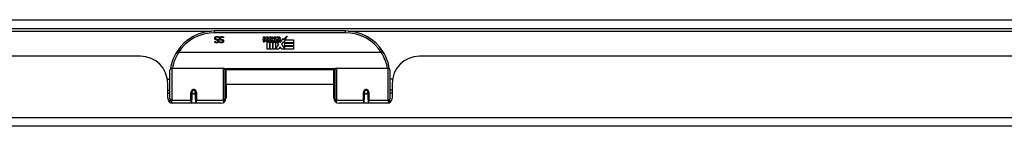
# Model space of a CAD drawing. Header units: inches. Extents: x 17 to 386, y 34 to 183.
# Tile 10 of 139: x 39.28 to 50.52, y 34.19 to 35.4. Entities that reach past the tile are written whole.
import ezdxf

# ---------------------------------------------------------------- set-up
doc = ezdxf.new("R2010")
doc.units = ezdxf.units.IN
doc.header["$MEASUREMENT"] = 0
doc.layers.add('Visible Edges(ANSI)', color=7, linetype='Continuous', lineweight=25)
doc.layers.add('Visible Tangent Edges(ANSI)', color=7, linetype='Continuous', lineweight=25)

msp = doc.modelspace()

# ---------------------------------------------------------------- linework, layer by layer
at = {"layer": 'Visible Edges(ANSI)'}
for p, q in [((16.897, 35.305), (88.699, 35.305)), ((42.995, 35.275), (41.499, 35.275)), ((41.55, 35.195), (41.549, 35.195)), ((41.55, 35.207), (41.55, 35.195)), ((41.604, 35.207), (41.604, 35.195)), ((41.604, 35.195), (41.604, 35.195)), ((42.054, 35.172), (42.061, 35.207)), ((42.061, 35.207), (42.074, 35.207)), ((42.074, 35.207), (42.068, 35.172)), ((42.091, 35.184), (42.095, 35.207)), ((42.095, 35.207), (42.108, 35.207)), ((42.108, 35.207), (42.102, 35.172)), ((42.125, 35.184), (42.129, 35.207)), ((42.129, 35.207), (42.142, 35.207)), ((42.142, 35.207), (42.132, 35.152)), ((42.149, 35.207), (42.165, 35.207)), ((42.162, 35.179), (42.149, 35.207)), ((42.165, 35.207), (42.172, 35.187)), ((42.172, 35.187), (42.175, 35.187)), ((42.175, 35.187), (42.188, 35.207)), ((42.204, 35.207), (42.18, 35.179)), ((42.188, 35.207), (42.204, 35.207)), ((42.203, 35.183), (42.24, 35.183)), ((42.21, 35.195), (42.21, 35.204)), ((42.25, 35.145), (42.282, 35.189)), ((42.282, 35.189), (42.284, 35.175)), ((42.284, 35.175), (42.328, 35.221)), ((42.328, 35.221), (42.303, 35.173)), ((41.505, 35.155), (41.505, 35.155)), ((41.505, 35.144), (41.505, 35.155)), ((41.559, 35.155), (41.56, 35.155)), ((41.559, 35.144), (41.559, 35.155)), ((42.1, 35.068), (42.1, 35.148)), ((42.129, 35.068), (42.1, 35.068)), ((42.118, 35.155), (42.117, 35.149)), ((42.117, 35.149), (42.129, 35.149)), ((42.122, 35.162), (42.119, 35.162)), ((42.121, 35.152), (42.122, 35.162)), ((42.132, 35.152), (42.121, 35.152)), ((42.129, 35.149), (42.129, 35.068)), ((42.134, 35.149), (42.156, 35.149)), ((42.134, 35.068), (42.134, 35.149)), ((42.163, 35.068), (42.134, 35.068)), ((42.138, 35.152), (42.162, 35.179)), ((42.154, 35.152), (42.138, 35.152)), ((42.168, 35.17), (42.154, 35.152)), ((42.156, 35.149), (42.163, 35.16)), ((42.163, 35.16), (42.163, 35.068)), ((42.17, 35.17), (42.168, 35.17)), ((42.168, 35.167), (42.175, 35.149)), ((42.168, 35.068), (42.168, 35.167)), ((42.234, 35.068), (42.168, 35.068)), ((42.177, 35.152), (42.17, 35.17)), ((42.175, 35.149), (42.198, 35.149)), ((42.194, 35.152), (42.177, 35.152)), ((42.18, 35.179), (42.194, 35.152)), ((42.198, 35.149), (42.198, 35.07)), ((42.198, 35.07), (42.234, 35.119)), ((42.234, 35.119), (42.213, 35.148)), ((42.238, 35.174), (42.214, 35.174)), ((42.248, 35.094), (42.234, 35.068)), ((42.243, 35.157), (42.25, 35.145)), ((42.266, 35.068), (42.248, 35.094)), ((42.284, 35.151), (42.264, 35.123)), ((42.264, 35.123), (42.301, 35.069)), ((42.4, 35.068), (42.266, 35.068)), ((42.286, 35.141), (42.284, 35.151)), ((42.301, 35.17), (42.286, 35.141)), ((42.301, 35.141), (42.301, 35.17)), ((42.4, 35.141), (42.301, 35.141)), ((42.301, 35.137), (42.4, 35.137)), ((42.301, 35.105), (42.301, 35.137)), ((42.4, 35.105), (42.301, 35.105)), ((42.301, 35.1), (42.4, 35.1)), ((42.301, 35.069), (42.301, 35.1)), ((42.303, 35.173), (42.4, 35.173)), ((42.4, 35.173), (42.4, 35.141)), ((42.4, 35.137), (42.4, 35.105)), ((42.4, 35.1), (42.4, 35.068)), ((40.654, 34.986), (22.739, 34.986)), ((43.404, 35.03), (41.09, 35.03)), ((61.755, 34.986), (43.84, 34.986)), ((41.012, 34.85), (41.601, 34.85)), ((42.893, 34.85), (43.482, 34.85)), ((40.992, 34.501), (40.992, 34.831)), ((41.617, 34.835), (41.617, 34.497)), ((41.617, 34.758), (41.632, 34.758)), ((41.632, 34.663), (41.632, 34.831)), ((42.863, 34.831), (41.632, 34.831)), ((42.863, 34.663), (42.863, 34.831)), ((42.877, 34.758), (42.863, 34.758)), ((42.877, 34.497), (42.877, 34.835)), ((43.502, 34.831), (43.502, 34.501)), ((40.962, 34.726), (40.992, 34.726)), ((40.966, 34.508), (40.966, 34.674)), ((41.632, 34.663), (41.632, 34.508)), ((42.863, 34.508), (42.863, 34.663)), ((43.532, 34.726), (43.502, 34.726)), ((43.528, 34.674), (43.528, 34.508)), ((40.966, 34.6), (40.992, 34.6)), ((40.992, 34.566), (40.966, 34.566)), ((41.241, 34.578), (41.241, 34.491)), ((41.243, 34.576), (41.241, 34.576)), ((41.242, 34.582), (41.243, 34.582)), ((41.243, 34.582), (41.243, 34.578)), ((41.247, 34.566), (41.245, 34.566)), ((41.281, 34.566), (41.278, 34.566)), ((41.282, 34.574), (41.284, 34.574)), ((41.284, 34.491), (41.284, 34.578)), ((41.617, 34.567), (41.632, 34.567)), ((42.877, 34.567), (42.863, 34.567)), ((43.21, 34.578), (43.21, 34.491)), ((43.212, 34.574), (43.21, 34.574)), ((43.216, 34.566), (43.213, 34.566)), ((43.249, 34.566), (43.247, 34.566)), ((43.252, 34.582), (43.251, 34.582)), ((43.251, 34.578), (43.251, 34.582)), ((43.251, 34.576), (43.253, 34.576)), ((43.253, 34.491), (43.253, 34.578)), ((43.528, 34.6), (43.502, 34.6)), ((43.528, 34.566), (43.502, 34.566)), ((40.992, 34.501), (40.992, 34.459)), ((41.572, 34.449), (41.025, 34.449)), ((41.241, 34.449), (41.241, 34.491)), ((41.284, 34.491), (41.284, 34.449)), ((41.617, 34.469), (41.617, 34.497)), ((42.877, 34.497), (42.877, 34.469)), ((43.469, 34.449), (42.922, 34.449)), ((43.21, 34.449), (43.21, 34.491)), ((43.253, 34.491), (43.253, 34.449)), ((43.502, 34.459), (43.502, 34.501)), ((88.6, 34.186), (16.995, 34.186))]:
    msp.add_line(p, q, dxfattribs=at)
at = {"layer": 'Visible Edges(ANSI)', "flags": 128}
for points in [[(41.502, 35.191), (41.502, 35.192), (41.502, 35.193), (41.502, 35.193), (41.502, 35.194), (41.502, 35.195), (41.502, 35.195), (41.503, 35.196), (41.503, 35.197), (41.503, 35.197), (41.503, 35.198), (41.503, 35.199), (41.504, 35.199), (41.504, 35.2), (41.504, 35.201), (41.505, 35.201), (41.505, 35.202), (41.505, 35.203), (41.506, 35.203), (41.506, 35.204), (41.507, 35.204), (41.507, 35.205), (41.507, 35.205), (41.508, 35.206), (41.508, 35.206)], [(41.516, 35.173), (41.515, 35.174), (41.514, 35.174), (41.513, 35.175), (41.512, 35.175), (41.511, 35.176), (41.51, 35.176), (41.509, 35.177), (41.508, 35.177), (41.507, 35.178), (41.507, 35.179), (41.506, 35.179), (41.505, 35.18), (41.505, 35.181), (41.504, 35.182), (41.504, 35.182), (41.503, 35.183), (41.503, 35.184), (41.503, 35.185), (41.503, 35.186), (41.502, 35.187), (41.502, 35.188), (41.502, 35.189), (41.502, 35.19), (41.502, 35.191)], [(41.508, 35.206), (41.509, 35.207), (41.51, 35.207), (41.51, 35.208), (41.511, 35.208), (41.511, 35.209), (41.512, 35.209), (41.513, 35.209), (41.513, 35.21), (41.514, 35.21), (41.515, 35.21), (41.515, 35.211), (41.516, 35.211), (41.517, 35.211), (41.518, 35.211), (41.518, 35.212), (41.519, 35.212), (41.52, 35.212), (41.521, 35.212), (41.522, 35.212), (41.523, 35.212), (41.524, 35.213), (41.525, 35.213), (41.526, 35.213), (41.527, 35.213)], [(41.528, 35.204), (41.526, 35.204), (41.525, 35.204), (41.524, 35.204), (41.523, 35.204), (41.522, 35.204), (41.521, 35.204), (41.52, 35.203), (41.519, 35.203), (41.518, 35.203), (41.517, 35.202), (41.516, 35.202), (41.516, 35.201), (41.515, 35.201), (41.515, 35.2), (41.514, 35.199), (41.514, 35.199), (41.513, 35.198), (41.513, 35.197), (41.512, 35.197), (41.512, 35.196), (41.512, 35.195), (41.512, 35.194), (41.512, 35.194), (41.512, 35.193)], [(41.512, 35.193), (41.512, 35.192), (41.512, 35.191), (41.512, 35.191), (41.512, 35.19), (41.512, 35.189), (41.512, 35.189), (41.513, 35.188), (41.513, 35.188), (41.513, 35.187), (41.513, 35.187), (41.514, 35.186), (41.514, 35.186), (41.514, 35.185), (41.515, 35.185), (41.515, 35.185), (41.516, 35.184), (41.516, 35.184), (41.517, 35.183), (41.517, 35.183), (41.518, 35.183), (41.518, 35.183), (41.519, 35.182), (41.52, 35.182), (41.521, 35.182)], [(41.521, 35.182), (41.521, 35.182), (41.522, 35.182), (41.522, 35.181), (41.523, 35.181), (41.523, 35.181), (41.524, 35.181), (41.524, 35.181), (41.525, 35.181), (41.525, 35.181), (41.526, 35.18), (41.526, 35.18), (41.527, 35.18), (41.527, 35.18), (41.527, 35.18), (41.528, 35.18), (41.528, 35.18), (41.529, 35.18), (41.53, 35.18), (41.53, 35.179), (41.531, 35.179), (41.531, 35.179), (41.532, 35.179), (41.533, 35.179), (41.533, 35.179)], [(41.527, 35.213), (41.528, 35.213), (41.529, 35.213), (41.531, 35.213), (41.532, 35.212), (41.533, 35.212), (41.534, 35.212), (41.535, 35.212), (41.536, 35.212), (41.537, 35.212), (41.538, 35.212), (41.539, 35.211), (41.54, 35.211), (41.541, 35.211), (41.542, 35.21), (41.543, 35.21), (41.544, 35.21), (41.544, 35.21), (41.545, 35.209), (41.546, 35.209), (41.547, 35.209), (41.548, 35.208), (41.549, 35.208), (41.549, 35.208), (41.55, 35.207)], [(41.549, 35.195), (41.549, 35.196), (41.548, 35.197), (41.547, 35.197), (41.546, 35.198), (41.545, 35.199), (41.545, 35.199), (41.544, 35.2), (41.543, 35.2), (41.542, 35.201), (41.541, 35.201), (41.54, 35.202), (41.539, 35.202), (41.538, 35.202), (41.537, 35.203), (41.536, 35.203), (41.535, 35.203), (41.534, 35.204), (41.533, 35.204), (41.532, 35.204), (41.531, 35.204), (41.53, 35.204), (41.529, 35.204), (41.528, 35.204), (41.528, 35.204)], [(41.556, 35.191), (41.556, 35.192), (41.556, 35.193), (41.556, 35.193), (41.556, 35.194), (41.557, 35.195), (41.557, 35.195), (41.557, 35.196), (41.557, 35.197), (41.557, 35.197), (41.557, 35.198), (41.558, 35.199), (41.558, 35.199), (41.558, 35.2), (41.559, 35.201), (41.559, 35.201), (41.559, 35.202), (41.56, 35.203), (41.56, 35.203), (41.56, 35.204), (41.561, 35.204), (41.561, 35.205), (41.562, 35.205), (41.562, 35.206), (41.563, 35.206)], [(41.57, 35.173), (41.569, 35.174), (41.568, 35.174), (41.567, 35.175), (41.566, 35.175), (41.565, 35.176), (41.564, 35.176), (41.563, 35.177), (41.562, 35.177), (41.562, 35.178), (41.561, 35.179), (41.56, 35.179), (41.56, 35.18), (41.559, 35.181), (41.559, 35.182), (41.558, 35.182), (41.558, 35.183), (41.557, 35.184), (41.557, 35.185), (41.557, 35.186), (41.557, 35.187), (41.556, 35.188), (41.556, 35.189), (41.556, 35.19), (41.556, 35.191)], [(41.563, 35.206), (41.563, 35.207), (41.564, 35.207), (41.564, 35.208), (41.565, 35.208), (41.566, 35.209), (41.566, 35.209), (41.567, 35.209), (41.568, 35.21), (41.568, 35.21), (41.569, 35.21), (41.57, 35.211), (41.57, 35.211), (41.571, 35.211), (41.572, 35.211), (41.573, 35.212), (41.573, 35.212), (41.574, 35.212), (41.575, 35.212), (41.576, 35.212), (41.577, 35.212), (41.578, 35.213), (41.579, 35.213), (41.58, 35.213), (41.581, 35.213)], [(41.582, 35.204), (41.581, 35.204), (41.579, 35.204), (41.578, 35.204), (41.577, 35.204), (41.576, 35.204), (41.575, 35.204), (41.574, 35.203), (41.573, 35.203), (41.572, 35.203), (41.571, 35.202), (41.571, 35.202), (41.57, 35.201), (41.569, 35.201), (41.569, 35.2), (41.568, 35.199), (41.568, 35.199), (41.567, 35.198), (41.567, 35.197), (41.567, 35.197), (41.567, 35.196), (41.566, 35.195), (41.566, 35.194), (41.566, 35.194), (41.566, 35.193)], [(41.566, 35.193), (41.566, 35.192), (41.566, 35.191), (41.566, 35.191), (41.566, 35.19), (41.566, 35.189), (41.567, 35.189), (41.567, 35.188), (41.567, 35.188), (41.567, 35.187), (41.568, 35.187), (41.568, 35.186), (41.568, 35.186), (41.569, 35.185), (41.569, 35.185), (41.569, 35.185), (41.57, 35.184), (41.57, 35.184), (41.571, 35.183), (41.571, 35.183), (41.572, 35.183), (41.573, 35.183), (41.573, 35.182), (41.574, 35.182), (41.575, 35.182)], [(41.575, 35.182), (41.575, 35.182), (41.576, 35.182), (41.576, 35.181), (41.577, 35.181), (41.577, 35.181), (41.578, 35.181), (41.578, 35.181), (41.579, 35.181), (41.579, 35.181), (41.58, 35.18), (41.58, 35.18), (41.581, 35.18), (41.581, 35.18), (41.582, 35.18), (41.582, 35.18), (41.583, 35.18), (41.583, 35.18), (41.584, 35.18), (41.584, 35.179), (41.585, 35.179), (41.586, 35.179), (41.586, 35.179), (41.587, 35.179), (41.588, 35.179)], [(41.581, 35.213), (41.582, 35.213), (41.584, 35.213), (41.585, 35.213), (41.586, 35.212), (41.587, 35.212), (41.588, 35.212), (41.589, 35.212), (41.59, 35.212), (41.591, 35.212), (41.592, 35.212), (41.593, 35.211), (41.594, 35.211), (41.595, 35.211), (41.596, 35.21), (41.597, 35.21), (41.598, 35.21), (41.599, 35.21), (41.6, 35.209), (41.6, 35.209), (41.601, 35.209), (41.602, 35.208), (41.603, 35.208), (41.604, 35.208), (41.604, 35.207)], [(41.604, 35.195), (41.603, 35.196), (41.602, 35.197), (41.601, 35.197), (41.601, 35.198), (41.6, 35.199), (41.599, 35.199), (41.598, 35.2), (41.597, 35.2), (41.596, 35.201), (41.595, 35.201), (41.594, 35.202), (41.593, 35.202), (41.592, 35.202), (41.591, 35.203), (41.59, 35.203), (41.589, 35.203), (41.588, 35.204), (41.587, 35.204), (41.586, 35.204), (41.586, 35.204), (41.585, 35.204), (41.584, 35.204), (41.583, 35.204), (41.582, 35.204)], [(41.505, 35.155), (41.506, 35.155), (41.507, 35.154), (41.507, 35.154), (41.508, 35.153), (41.509, 35.153), (41.509, 35.152), (41.51, 35.152), (41.511, 35.151), (41.512, 35.151), (41.512, 35.15), (41.513, 35.15), (41.514, 35.15), (41.515, 35.149), (41.516, 35.149), (41.517, 35.149), (41.518, 35.148), (41.519, 35.148), (41.52, 35.148), (41.52, 35.148), (41.521, 35.148), (41.522, 35.148), (41.523, 35.147), (41.524, 35.147), (41.525, 35.147)], [(41.526, 35.139), (41.525, 35.139), (41.524, 35.139), (41.523, 35.139), (41.522, 35.139), (41.521, 35.139), (41.52, 35.14), (41.519, 35.14), (41.518, 35.14), (41.517, 35.14), (41.516, 35.14), (41.515, 35.14), (41.515, 35.14), (41.514, 35.141), (41.513, 35.141), (41.512, 35.141), (41.511, 35.141), (41.51, 35.142), (41.509, 35.142), (41.509, 35.142), (41.508, 35.142), (41.507, 35.143), (41.506, 35.143), (41.505, 35.143), (41.505, 35.144)], [(41.531, 35.17), (41.53, 35.17), (41.53, 35.17), (41.529, 35.17), (41.528, 35.17), (41.528, 35.17), (41.527, 35.17), (41.527, 35.171), (41.526, 35.171), (41.525, 35.171), (41.525, 35.171), (41.524, 35.171), (41.523, 35.171), (41.523, 35.172), (41.522, 35.172), (41.521, 35.172), (41.521, 35.172), (41.52, 35.172), (41.519, 35.172), (41.519, 35.173), (41.518, 35.173), (41.518, 35.173), (41.517, 35.173), (41.517, 35.173), (41.516, 35.173)], [(41.525, 35.147), (41.526, 35.147), (41.527, 35.147), (41.528, 35.148), (41.529, 35.148), (41.53, 35.148), (41.531, 35.148), (41.532, 35.148), (41.533, 35.149), (41.534, 35.149), (41.534, 35.15), (41.535, 35.15), (41.536, 35.15), (41.536, 35.151), (41.537, 35.152), (41.538, 35.152), (41.538, 35.153), (41.538, 35.153), (41.539, 35.154), (41.539, 35.155), (41.539, 35.155), (41.54, 35.156), (41.54, 35.157), (41.54, 35.158), (41.54, 35.159)], [(41.55, 35.16), (41.55, 35.158), (41.549, 35.157), (41.549, 35.155), (41.549, 35.154), (41.548, 35.153), (41.548, 35.152), (41.547, 35.15), (41.547, 35.149), (41.546, 35.148), (41.545, 35.147), (41.544, 35.146), (41.543, 35.145), (41.542, 35.144), (41.541, 35.143), (41.539, 35.143), (41.538, 35.142), (41.537, 35.141), (41.535, 35.141), (41.534, 35.14), (41.532, 35.14), (41.531, 35.14), (41.529, 35.139), (41.528, 35.139), (41.526, 35.139)], [(41.54, 35.159), (41.54, 35.159), (41.54, 35.16), (41.54, 35.161), (41.54, 35.161), (41.539, 35.162), (41.539, 35.163), (41.539, 35.163), (41.539, 35.164), (41.538, 35.164), (41.538, 35.165), (41.538, 35.165), (41.537, 35.166), (41.537, 35.166), (41.537, 35.167), (41.536, 35.167), (41.536, 35.167), (41.535, 35.168), (41.535, 35.168), (41.534, 35.168), (41.533, 35.169), (41.533, 35.169), (41.532, 35.169), (41.531, 35.169), (41.531, 35.17)], [(41.533, 35.179), (41.534, 35.178), (41.535, 35.178), (41.535, 35.178), (41.536, 35.178), (41.536, 35.178), (41.537, 35.177), (41.537, 35.177), (41.538, 35.177), (41.538, 35.177), (41.539, 35.177), (41.539, 35.176), (41.54, 35.176), (41.54, 35.176), (41.541, 35.176), (41.541, 35.175), (41.542, 35.175), (41.542, 35.175), (41.543, 35.174), (41.543, 35.174), (41.543, 35.174), (41.544, 35.173), (41.544, 35.173), (41.545, 35.173), (41.545, 35.172)], [(41.545, 35.172), (41.545, 35.172), (41.546, 35.172), (41.546, 35.171), (41.546, 35.171), (41.547, 35.17), (41.547, 35.17), (41.547, 35.169), (41.548, 35.169), (41.548, 35.168), (41.548, 35.168), (41.548, 35.167), (41.548, 35.167), (41.549, 35.166), (41.549, 35.166), (41.549, 35.165), (41.549, 35.165), (41.549, 35.164), (41.549, 35.163), (41.549, 35.163), (41.55, 35.162), (41.55, 35.162), (41.55, 35.161), (41.55, 35.16), (41.55, 35.16)], [(41.58, 35.139), (41.579, 35.139), (41.578, 35.139), (41.577, 35.139), (41.576, 35.139), (41.575, 35.139), (41.574, 35.14), (41.573, 35.14), (41.572, 35.14), (41.572, 35.14), (41.571, 35.14), (41.57, 35.14), (41.569, 35.14), (41.568, 35.141), (41.567, 35.141), (41.566, 35.141), (41.565, 35.141), (41.565, 35.142), (41.564, 35.142), (41.563, 35.142), (41.562, 35.142), (41.561, 35.143), (41.561, 35.143), (41.56, 35.143), (41.559, 35.144)], [(41.56, 35.155), (41.56, 35.155), (41.561, 35.154), (41.562, 35.154), (41.562, 35.153), (41.563, 35.153), (41.564, 35.152), (41.564, 35.152), (41.565, 35.151), (41.566, 35.151), (41.567, 35.15), (41.567, 35.15), (41.568, 35.15), (41.569, 35.149), (41.57, 35.149), (41.571, 35.149), (41.572, 35.148), (41.573, 35.148), (41.574, 35.148), (41.575, 35.148), (41.576, 35.148), (41.577, 35.148), (41.578, 35.147), (41.578, 35.147), (41.579, 35.147)], [(41.585, 35.17), (41.584, 35.17), (41.584, 35.17), (41.583, 35.17), (41.583, 35.17), (41.582, 35.17), (41.582, 35.17), (41.581, 35.171), (41.58, 35.171), (41.58, 35.171), (41.579, 35.171), (41.578, 35.171), (41.578, 35.171), (41.577, 35.172), (41.576, 35.172), (41.575, 35.172), (41.575, 35.172), (41.574, 35.172), (41.574, 35.172), (41.573, 35.173), (41.572, 35.173), (41.572, 35.173), (41.571, 35.173), (41.571, 35.173), (41.57, 35.173)], [(41.579, 35.147), (41.581, 35.147), (41.582, 35.147), (41.583, 35.148), (41.584, 35.148), (41.584, 35.148), (41.585, 35.148), (41.586, 35.148), (41.587, 35.149), (41.588, 35.149), (41.589, 35.15), (41.589, 35.15), (41.59, 35.15), (41.591, 35.151), (41.591, 35.152), (41.592, 35.152), (41.592, 35.153), (41.593, 35.153), (41.593, 35.154), (41.593, 35.155), (41.594, 35.155), (41.594, 35.156), (41.594, 35.157), (41.594, 35.158), (41.594, 35.159)], [(41.604, 35.16), (41.604, 35.158), (41.604, 35.157), (41.603, 35.155), (41.603, 35.154), (41.603, 35.153), (41.602, 35.152), (41.602, 35.15), (41.601, 35.149), (41.6, 35.148), (41.599, 35.147), (41.598, 35.146), (41.597, 35.145), (41.596, 35.144), (41.595, 35.143), (41.594, 35.143), (41.592, 35.142), (41.591, 35.141), (41.59, 35.141), (41.588, 35.14), (41.587, 35.14), (41.585, 35.14), (41.583, 35.139), (41.582, 35.139), (41.58, 35.139)], [(41.594, 35.159), (41.594, 35.159), (41.594, 35.16), (41.594, 35.161), (41.594, 35.161), (41.594, 35.162), (41.593, 35.163), (41.593, 35.163), (41.593, 35.164), (41.593, 35.164), (41.592, 35.165), (41.592, 35.165), (41.592, 35.166), (41.591, 35.166), (41.591, 35.167), (41.59, 35.167), (41.59, 35.167), (41.589, 35.168), (41.589, 35.168), (41.588, 35.168), (41.588, 35.169), (41.587, 35.169), (41.586, 35.169), (41.586, 35.169), (41.585, 35.17)], [(41.588, 35.179), (41.588, 35.178), (41.589, 35.178), (41.589, 35.178), (41.59, 35.178), (41.591, 35.178), (41.591, 35.177), (41.592, 35.177), (41.592, 35.177), (41.593, 35.177), (41.593, 35.177), (41.594, 35.176), (41.594, 35.176), (41.595, 35.176), (41.595, 35.176), (41.596, 35.175), (41.596, 35.175), (41.596, 35.175), (41.597, 35.174), (41.597, 35.174), (41.598, 35.174), (41.598, 35.173), (41.599, 35.173), (41.599, 35.173), (41.599, 35.172)], [(41.599, 35.172), (41.6, 35.172), (41.6, 35.172), (41.6, 35.171), (41.601, 35.171), (41.601, 35.17), (41.601, 35.17), (41.602, 35.169), (41.602, 35.169), (41.602, 35.168), (41.602, 35.168), (41.602, 35.167), (41.603, 35.167), (41.603, 35.166), (41.603, 35.166), (41.603, 35.165), (41.603, 35.165), (41.603, 35.164), (41.604, 35.163), (41.604, 35.163), (41.604, 35.162), (41.604, 35.162), (41.604, 35.161), (41.604, 35.16), (41.604, 35.16)], [(41.072, 35.042), (41.072, 35.042), (41.072, 35.042), (41.073, 35.042), (41.073, 35.041), (41.073, 35.041), (41.073, 35.041), (41.074, 35.04), (41.074, 35.04), (41.075, 35.04), (41.075, 35.039), (41.076, 35.039), (41.077, 35.038), (41.077, 35.038), (41.078, 35.037), (41.079, 35.036), (41.08, 35.036), (41.081, 35.035), (41.082, 35.034), (41.083, 35.034), (41.084, 35.033), (41.085, 35.032), (41.086, 35.032), (41.087, 35.031), (41.088, 35.03)], [(41.09, 35.03), (41.09, 35.03), (41.09, 35.03), (41.09, 35.03), (41.09, 35.03), (41.09, 35.03), (41.09, 35.03), (41.089, 35.03), (41.089, 35.03), (41.089, 35.03), (41.089, 35.03), (41.089, 35.03), (41.089, 35.03), (41.089, 35.03), (41.089, 35.03), (41.089, 35.03), (41.089, 35.03), (41.089, 35.03), (41.089, 35.03), (41.088, 35.03), (41.088, 35.03), (41.088, 35.03), (41.088, 35.03), (41.088, 35.03), (41.088, 35.03)], [(43.406, 35.03), (43.406, 35.03), (43.406, 35.03), (43.406, 35.03), (43.406, 35.03), (43.406, 35.03), (43.405, 35.03), (43.405, 35.03), (43.405, 35.03), (43.405, 35.03), (43.405, 35.03), (43.405, 35.03), (43.405, 35.03), (43.405, 35.03), (43.405, 35.03), (43.405, 35.03), (43.405, 35.03), (43.405, 35.03), (43.404, 35.03), (43.404, 35.03), (43.404, 35.03), (43.404, 35.03), (43.404, 35.03), (43.404, 35.03), (43.404, 35.03)], [(43.422, 35.042), (43.422, 35.042), (43.422, 35.042), (43.422, 35.042), (43.421, 35.041), (43.421, 35.041), (43.421, 35.041), (43.42, 35.04), (43.42, 35.04), (43.419, 35.04), (43.419, 35.039), (43.418, 35.039), (43.417, 35.038), (43.417, 35.038), (43.416, 35.037), (43.415, 35.036), (43.414, 35.036), (43.413, 35.035), (43.412, 35.034), (43.411, 35.034), (43.41, 35.033), (43.409, 35.032), (43.408, 35.032), (43.407, 35.031), (43.406, 35.03)], [(40.999, 34.85), (40.999, 34.849), (40.999, 34.849), (40.999, 34.849), (40.998, 34.849), (40.998, 34.848), (40.998, 34.848), (40.998, 34.848), (40.998, 34.848), (40.998, 34.848), (40.998, 34.847), (40.998, 34.847), (40.998, 34.847), (40.998, 34.847), (40.998, 34.847), (40.998, 34.846), (40.998, 34.846), (40.998, 34.846), (40.998, 34.846), (40.998, 34.846), (40.998, 34.845), (40.998, 34.845), (40.998, 34.845), (40.998, 34.845), (40.998, 34.845)], [(43.496, 34.845), (43.496, 34.845), (43.496, 34.845), (43.496, 34.845), (43.496, 34.845), (43.496, 34.846), (43.496, 34.846), (43.496, 34.846), (43.496, 34.846), (43.496, 34.846), (43.496, 34.847), (43.496, 34.847), (43.496, 34.847), (43.496, 34.847), (43.496, 34.847), (43.496, 34.848), (43.496, 34.848), (43.496, 34.848), (43.496, 34.848), (43.496, 34.848), (43.496, 34.849), (43.496, 34.849), (43.495, 34.849), (43.495, 34.849), (43.495, 34.85)], [(41.241, 34.578), (41.241, 34.581), (41.242, 34.583), (41.243, 34.586), (41.244, 34.588), (41.245, 34.591), (41.247, 34.593), (41.249, 34.595), (41.252, 34.597), (41.254, 34.598), (41.257, 34.599), (41.26, 34.6), (41.263, 34.6), (41.266, 34.6), (41.269, 34.599), (41.271, 34.598), (41.274, 34.597), (41.276, 34.595), (41.279, 34.593), (41.28, 34.591), (41.282, 34.588), (41.283, 34.586), (41.284, 34.583), (41.284, 34.581), (41.284, 34.578)], [(41.631, 34.53), (41.631, 34.53), (41.631, 34.53), (41.631, 34.53), (41.631, 34.53), (41.631, 34.53), (41.631, 34.53), (41.631, 34.53), (41.631, 34.53), (41.631, 34.53), (41.631, 34.53), (41.631, 34.53), (41.631, 34.53), (41.631, 34.53), (41.631, 34.531), (41.631, 34.531), (41.631, 34.531), (41.631, 34.531), (41.631, 34.531), (41.631, 34.531), (41.631, 34.531), (41.631, 34.531), (41.631, 34.531), (41.631, 34.531), (41.632, 34.531)], [(42.863, 34.531), (42.863, 34.531), (42.863, 34.531), (42.863, 34.531), (42.863, 34.531), (42.863, 34.531), (42.863, 34.531), (42.863, 34.531), (42.863, 34.531), (42.863, 34.531), (42.863, 34.531), (42.863, 34.53), (42.863, 34.53), (42.863, 34.53), (42.863, 34.53), (42.863, 34.53), (42.863, 34.53), (42.863, 34.53), (42.863, 34.53), (42.863, 34.53), (42.863, 34.53), (42.863, 34.53), (42.863, 34.53), (42.863, 34.53), (42.863, 34.53)], [(43.21, 34.578), (43.21, 34.581), (43.21, 34.583), (43.211, 34.586), (43.212, 34.588), (43.214, 34.591), (43.216, 34.593), (43.218, 34.595), (43.22, 34.597), (43.223, 34.598), (43.225, 34.599), (43.228, 34.6), (43.231, 34.6), (43.234, 34.6), (43.237, 34.599), (43.24, 34.598), (43.243, 34.597), (43.245, 34.595), (43.247, 34.593), (43.249, 34.591), (43.25, 34.588), (43.251, 34.586), (43.252, 34.583), (43.253, 34.581), (43.253, 34.578)]]:
    msp.add_lwpolyline(points, dxfattribs=at)
at = {"layer": 'Visible Edges(ANSI)'}
for centre in [(41.263, 34.578), (43.231, 34.578)]:
    msp.add_circle(centre, 0.0197, dxfattribs=at)
for centre, radius, start, end in [((41.499, 34.768), 0.507, 90, 147.3142), ((42.045, 35.192), 0.0465, 328.5584, 350.8257), ((42.079, 35.192), 0.0465, 327.5992, 350), ((42.229, 35.172), 0.0282, 156.1555, 203.8445), ((42.228, 35.146), 0.0607, 81.5605, 107.3343), ((42.222, 35.167), 0.0307, 64.6784, 112.5609), ((42.231, 35.186), 0.0096, 343.5261, 64.6784), ((42.234, 35.186), 0.0197, 356.5646, 81.5605), ((42.214, 35.188), 0.0398, 314.1684, 356.5646), ((42.995, 34.768), 0.507, 32.6858, 90), ((42.083, 35.167), 0.0288, 169, 198.4748), ((42.065, 35.161), 0.0105, 198.4748, 269.6788), ((42.065, 35.175), 0.0246, 269.6788, 333.9508), ((42.08, 35.17), 0.0123, 169.9922, 203.5487), ((42.074, 35.167), 0.006, 203.5487, 276.1027), ((42.074, 35.174), 0.0126, 276.1027, 327.6083), ((42.116, 35.166), 0.0288, 183.6169, 196.9928), ((42.098, 35.161), 0.0101, 196.9928, 269.4776), ((42.098, 35.175), 0.024, 269.4776, 327.4114), ((42.1, 35.172), 0.024, 268.7952, 316.5849), ((42.114, 35.17), 0.0123, 170, 203.5571), ((42.108, 35.167), 0.006, 203.5571, 276.03), ((42.107, 35.174), 0.0126, 276.03, 327.5992), ((42.217, 35.166), 0.0152, 203.8445, 265.0802), ((42.223, 35.169), 0.00955, 151.4547, 231.1652), ((42.221, 35.181), 0.033, 257.079, 313.1785), ((42.221, 35.181), 0.0299, 260.4085, 314.1684), ((42.224, 35.17), 0.0109, 231.1652, 289.3797), ((42.222, 35.176), 0.0168, 289.3797, 352.9975), ((40.654, 34.674), 0.312, 0, 90), ((41.499, 34.768), 0.507, 147.3142, 170.7932), ((42.995, 34.768), 0.507, 9.2068, 32.6858), ((43.84, 34.674), 0.312, 90, 180), ((41.012, 34.831), 0.0197, 90, 180), ((41.601, 34.835), 0.0157, 0, 90), ((42.893, 34.835), 0.0157, 90, 180), ((43.482, 34.831), 0.0197, 0, 90), ((41.025, 34.508), 0.0591, 180, 270), ((41.263, 34.578), 0.0217, 180, 348.1708), ((41.572, 34.508), 0.0591, 270, 0), ((42.922, 34.508), 0.0591, 180, 270), ((43.231, 34.578), 0.0217, 191.8292, 0), ((43.469, 34.508), 0.0591, 270, 0)]:
    msp.add_arc(centre, radius, start, end, dxfattribs=at)
at = {"layer": 'Visible Tangent Edges(ANSI)'}
for p, q in [((16.897, 35.404), (87.931, 35.404)), ((21.926, 35.274), (41.467, 35.274)), ((41.499, 35.256), (41.499, 35.275)), ((41.499, 35.256), (42.995, 35.256)), ((42.995, 35.256), (42.995, 35.275)), ((43.027, 35.274), (62.568, 35.274)), ((41.012, 34.85), (41.012, 34.482)), ((41.601, 34.482), (41.601, 34.85)), ((42.879, 34.843), (41.615, 34.843)), ((42.893, 34.85), (42.893, 34.482)), ((43.482, 34.482), (43.482, 34.85)), ((42.863, 34.663), (41.632, 34.663)), ((41.231, 34.482), (41.231, 34.573)), ((41.294, 34.573), (41.294, 34.482)), ((43.2, 34.482), (43.2, 34.573)), ((43.263, 34.573), (43.263, 34.482)), ((41.012, 34.45), (41.012, 34.482)), ((41.231, 34.482), (41.012, 34.482)), ((41.231, 34.482), (41.231, 34.449)), ((41.601, 34.482), (41.294, 34.482)), ((41.294, 34.449), (41.294, 34.482)), ((41.601, 34.482), (41.601, 34.456)), ((43.2, 34.482), (42.893, 34.482)), ((42.893, 34.456), (42.893, 34.482)), ((43.2, 34.482), (43.2, 34.449)), ((43.482, 34.482), (43.263, 34.482)), ((43.263, 34.449), (43.263, 34.482)), ((43.482, 34.482), (43.482, 34.45)), ((16.995, 34.285), (88.6, 34.285))]:
    msp.add_line(p, q, dxfattribs=at)
at = {"layer": 'Visible Tangent Edges(ANSI)', "flags": 128}
for points in [[(41.294, 34.573), (41.294, 34.577), (41.293, 34.581), (41.292, 34.585), (41.29, 34.589), (41.288, 34.593), (41.286, 34.596), (41.283, 34.599), (41.279, 34.602), (41.275, 34.604), (41.271, 34.605), (41.267, 34.606), (41.263, 34.607), (41.259, 34.606), (41.254, 34.605), (41.25, 34.604), (41.246, 34.602), (41.243, 34.599), (41.24, 34.596), (41.237, 34.593), (41.235, 34.589), (41.233, 34.585), (41.232, 34.582), (41.232, 34.577), (41.231, 34.573)], [(41.631, 34.567), (41.63, 34.565), (41.63, 34.563), (41.629, 34.56), (41.628, 34.558), (41.628, 34.555), (41.627, 34.553), (41.627, 34.551), (41.626, 34.548), (41.626, 34.546), (41.625, 34.543), (41.625, 34.541), (41.624, 34.539), (41.624, 34.536), (41.623, 34.534), (41.623, 34.531), (41.623, 34.529), (41.622, 34.526), (41.622, 34.524), (41.622, 34.521), (41.621, 34.519), (41.621, 34.516), (41.621, 34.514), (41.62, 34.512), (41.62, 34.509)], [(42.874, 34.509), (42.874, 34.512), (42.873, 34.514), (42.873, 34.516), (42.873, 34.519), (42.872, 34.521), (42.872, 34.524), (42.872, 34.526), (42.871, 34.529), (42.871, 34.531), (42.871, 34.534), (42.87, 34.536), (42.87, 34.539), (42.869, 34.541), (42.869, 34.543), (42.868, 34.546), (42.868, 34.548), (42.867, 34.551), (42.867, 34.553), (42.866, 34.555), (42.866, 34.558), (42.865, 34.56), (42.865, 34.563), (42.864, 34.565), (42.863, 34.567)], [(43.263, 34.573), (43.263, 34.577), (43.262, 34.581), (43.261, 34.585), (43.259, 34.589), (43.257, 34.593), (43.254, 34.596), (43.251, 34.599), (43.248, 34.602), (43.244, 34.604), (43.24, 34.605), (43.236, 34.606), (43.231, 34.607), (43.227, 34.606), (43.223, 34.605), (43.219, 34.604), (43.215, 34.602), (43.211, 34.599), (43.208, 34.596), (43.206, 34.593), (43.204, 34.589), (43.202, 34.585), (43.201, 34.582), (43.2, 34.577), (43.2, 34.573)]]:
    msp.add_lwpolyline(points, dxfattribs=at)
at = {"layer": 'Visible Tangent Edges(ANSI)'}
for centre, start, end in [((41.499, 34.768), 90, 147.5011), ((42.995, 34.768), 32.4989, 90), ((41.499, 34.765), 147.0552, 169.8777), ((42.995, 34.765), 10.1223, 32.9448)]:
    msp.add_arc(centre, 0.487, start, end, dxfattribs=at)
for centre, major_axis, ratio, start_param, end_param in [((41.018, 34.846), (-0.0194, 0.0031), 0.187438, 0, 0.544489), ((43.476, 34.846), (0.0194, 0.0031), 0.187438, 5.738696, 6.283185), ((41.231, 34.578), (0.00984, 0), 0.476565, 4.712389, 6.283185), ((41.294, 34.578), (-0.00984, 0), 0.476565, 0, 1.570796), ((43.2, 34.578), (0.00984, 0), 0.476565, 4.712389, 6.283185), ((43.263, 34.578), (-0.00984, 0), 0.476565, 0, 1.570796), ((41.012, 34.501), (-0.0197, 0), 0.965926, 0, 1.570796), ((41.231, 34.491), (0.00984, 0), 0.965926, 4.712389, 6.283185), ((41.294, 34.491), (-0.00984, 0), 0.965926, 0, 1.570796), ((41.601, 34.497), (0.0157, 0), 0.965926, 4.712389, 6.283185), ((42.893, 34.497), (-0.0157, 0), 0.965926, 0, 1.570796), ((43.2, 34.491), (0.00984, 0), 0.965926, 4.712389, 6.283185), ((43.263, 34.491), (-0.00984, 0), 0.965926, 0, 1.570796), ((43.482, 34.501), (0.0197, 0), 0.965926, 4.712389, 6.283185)]:
    msp.add_ellipse(centre, major_axis=major_axis, ratio=ratio, start_param=start_param, end_param=end_param, dxfattribs=at)

doc.saveas('drawing.dxf')
